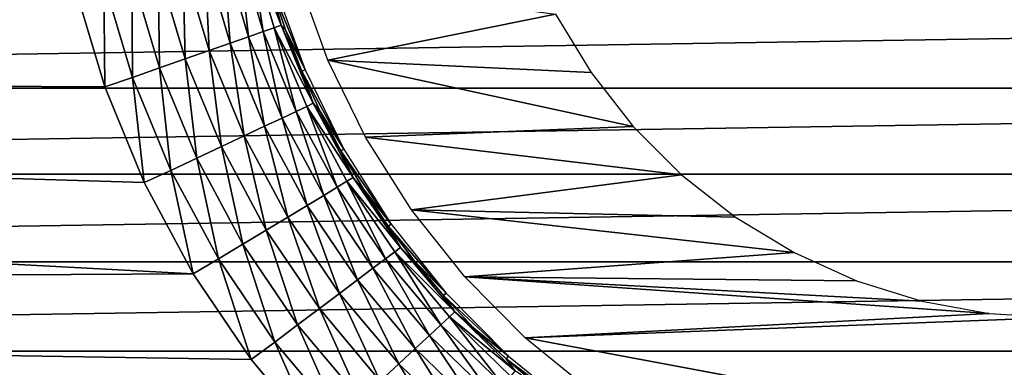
# Model space of a CAD drawing. Header units: millimetres. Extents: x -60 to 60, y -60 to 60.
# Tile 218 of 256: x -6.59 to 5.35, y 16.52 to 20.74. Entities that reach past the tile are written whole.
import ezdxf

# ---------------------------------------------------------------- set-up
doc = ezdxf.new("R2010")
doc.units = ezdxf.units.MM
doc.header["$LTSCALE"] = 81.481481
for name, color, linetype in [('170', 7, 'CONTINUOUS'), ('174', 7, 'CONTINUOUS'), ('3', 7, 'CONTINUOUS'), ('323', 7, 'CONTINUOUS'), ('4', 7, 'CONTINUOUS')]:
    doc.layers.add(name, color=color, linetype=linetype)

msp = doc.modelspace()

# ---------------------------------------------------------------- linework, layer by layer
at = {"layer": '170', "color": 7, "linetype": 'Continuous', "true_color": 0xf5f5f5}
for points in [[(-3.131, 20.128, 1.705), (-3.537, 21.125, -0.74), (-3.496, 21.137, 1.705), (-3.131, 20.128, 1.705)], [(-3.367, 20.613, -0.74), (-3.537, 21.125, -0.74), (-3.131, 20.128, 1.705), (-3.367, 20.613, -0.74)], [(-3.17, 20.111, -0.74), (-3.367, 20.613, -0.74), (-3.131, 20.128, 1.705), (-3.17, 20.111, -0.74)], [(-2.659, 19.164, 1.705), (-3.17, 20.111, -0.74), (-3.131, 20.128, 1.705), (-2.659, 19.164, 1.705)], [(-2.946, 19.621, -0.74), (-3.17, 20.111, -0.74), (-2.659, 19.164, 1.705), (-2.946, 19.621, -0.74)], [(-2.696, 19.143, -0.74), (-2.946, 19.621, -0.74), (-2.659, 19.164, 1.705), (-2.696, 19.143, -0.74)], [(-2.086, 18.257, 1.705), (-2.696, 19.143, -0.74), (-2.659, 19.164, 1.705), (-2.086, 18.257, 1.705)], [(-2.421, 18.68, -0.74), (-2.696, 19.143, -0.74), (-2.086, 18.257, 1.705), (-2.421, 18.68, -0.74)], [(-2.121, 18.232, -0.74), (-2.421, 18.68, -0.74), (-2.086, 18.257, 1.705), (-2.121, 18.232, -0.74)], [(-1.418, 17.417, 1.705), (-2.121, 18.232, -0.74), (-2.086, 18.257, 1.705), (-1.418, 17.417, 1.705)], [(-1.797, 17.801, -0.74), (-2.121, 18.232, -0.74), (-1.418, 17.417, 1.705), (-1.797, 17.801, -0.74)], [(-1.45, 17.389, -0.74), (-1.797, 17.801, -0.74), (-1.418, 17.417, 1.705), (-1.45, 17.389, -0.74)], [(-0.664, 16.654, 1.705), (-1.45, 17.389, -0.74), (-1.418, 17.417, 1.705), (-0.664, 16.654, 1.705)], [(-1.081, 16.995, -0.74), (-1.45, 17.389, -0.74), (-0.664, 16.654, 1.705), (-1.081, 16.995, -0.74)], [(-0.692, 16.622, -0.74), (-1.081, 16.995, -0.74), (-0.664, 16.654, 1.705), (-0.692, 16.622, -0.74)], [(0.169, 15.977, 1.705), (-0.692, 16.622, -0.74), (-0.664, 16.654, 1.705), (0.169, 15.977, 1.705)], [(-0.283, 16.271, -0.74), (-0.692, 16.622, -0.74), (0.169, 15.977, 1.705), (-0.283, 16.271, -0.74)]]:
    msp.add_3dface(points, dxfattribs=at)
at = {"layer": '174', "color": 7, "linetype": 'Continuous', "true_color": 0xf5f5f5}
for points in [[(-3.638, 20.591, -1.767), (-3.936, 21.594, -1.767), (-3.799, 21.627, -1.439), (-3.638, 20.591, -1.767)], [(-3.422, 20.667, -1.093), (-3.799, 21.627, -1.439), (-3.713, 21.648, -1.093), (-3.422, 20.667, -1.093)], [(-3.505, 20.638, -1.439), (-3.799, 21.627, -1.439), (-3.422, 20.667, -1.093), (-3.505, 20.638, -1.439)], [(-3.505, 20.638, -1.439), (-3.638, 20.591, -1.767), (-3.799, 21.627, -1.439), (-3.505, 20.638, -1.439)], [(-3.537, 21.125, -0.74), (-3.422, 20.667, -1.093), (-3.713, 21.648, -1.093), (-3.537, 21.125, -0.74)], [(-4.038, 20.45, -2.339), (-4.348, 21.495, -2.339), (-4.12, 21.55, -2.07), (-4.038, 20.45, -2.339)], [(-3.817, 20.528, -2.07), (-4.12, 21.55, -2.07), (-3.936, 21.594, -1.767), (-3.817, 20.528, -2.07)], [(-3.817, 20.528, -2.07), (-4.038, 20.45, -2.339), (-4.12, 21.55, -2.07), (-3.817, 20.528, -2.07)], [(-3.638, 20.591, -1.767), (-3.817, 20.528, -2.07), (-3.936, 21.594, -1.767), (-3.638, 20.591, -1.767)], [(-4.584, 20.259, -2.754), (-4.912, 21.361, -2.754), (-4.614, 21.432, -2.57), (-4.584, 20.259, -2.754)], [(-4.296, 20.36, -2.57), (-4.614, 21.432, -2.57), (-4.348, 21.495, -2.339), (-4.296, 20.36, -2.57)], [(-4.296, 20.36, -2.57), (-4.584, 20.259, -2.754), (-4.614, 21.432, -2.57), (-4.296, 20.36, -2.57)], [(-4.038, 20.45, -2.339), (-4.296, 20.36, -2.57), (-4.348, 21.495, -2.339), (-4.038, 20.45, -2.339)], [(-5.225, 20.035, -2.972), (-5.571, 21.204, -2.972), (-5.233, 21.285, -2.89), (-5.225, 20.035, -2.972)], [(-4.897, 20.15, -2.89), (-5.233, 21.285, -2.89), (-4.912, 21.361, -2.754), (-4.897, 20.15, -2.89)], [(-4.897, 20.15, -2.89), (-5.225, 20.035, -2.972), (-5.233, 21.285, -2.89), (-4.897, 20.15, -2.89)], [(-4.584, 20.259, -2.754), (-4.897, 20.15, -2.89), (-4.912, 21.361, -2.754), (-4.584, 20.259, -2.754)], [(-5.562, 19.922, -3), (-5.919, 21.126, -3), (-5.571, 21.204, -2.972), (-5.562, 19.922, -3)], [(-5.225, 20.035, -2.972), (-5.562, 19.922, -3), (-5.571, 21.204, -2.972), (-5.225, 20.035, -2.972)], [(-3.537, 21.125, -0.74), (-3.367, 20.613, -0.74), (-3.422, 20.667, -1.093), (-3.537, 21.125, -0.74)], [(-3.41, 19.542, -2.07), (-3.817, 20.528, -2.07), (-3.638, 20.591, -1.767), (-3.41, 19.542, -2.07)], [(-3.239, 19.623, -1.767), (-3.638, 20.591, -1.767), (-3.505, 20.638, -1.439), (-3.239, 19.623, -1.767)], [(-3.239, 19.623, -1.767), (-3.41, 19.542, -2.07), (-3.638, 20.591, -1.767), (-3.239, 19.623, -1.767)], [(-3.032, 19.721, -1.093), (-3.505, 20.638, -1.439), (-3.422, 20.667, -1.093), (-3.032, 19.721, -1.093)], [(-3.111, 19.683, -1.439), (-3.505, 20.638, -1.439), (-3.032, 19.721, -1.093), (-3.111, 19.683, -1.439)], [(-3.111, 19.683, -1.439), (-3.239, 19.623, -1.767), (-3.505, 20.638, -1.439), (-3.111, 19.683, -1.439)], [(-3.367, 20.613, -0.74), (-3.17, 20.111, -0.74), (-3.422, 20.667, -1.093), (-3.367, 20.613, -0.74)], [(-3.17, 20.111, -0.74), (-3.032, 19.721, -1.093), (-3.422, 20.667, -1.093), (-3.17, 20.111, -0.74)], [(-3.87, 19.326, -2.57), (-4.296, 20.36, -2.57), (-4.038, 20.45, -2.339), (-3.87, 19.326, -2.57)], [(-3.622, 19.443, -2.339), (-4.038, 20.45, -2.339), (-3.817, 20.528, -2.07), (-3.622, 19.443, -2.339)], [(-3.622, 19.443, -2.339), (-3.87, 19.326, -2.57), (-4.038, 20.45, -2.339), (-3.622, 19.443, -2.339)], [(-3.41, 19.542, -2.07), (-3.622, 19.443, -2.339), (-3.817, 20.528, -2.07), (-3.41, 19.542, -2.07)], [(-4.146, 19.196, -2.754), (-4.584, 20.259, -2.754), (-4.296, 20.36, -2.57), (-4.146, 19.196, -2.754)], [(-3.87, 19.326, -2.57), (-4.146, 19.196, -2.754), (-4.296, 20.36, -2.57), (-3.87, 19.326, -2.57)], [(-4.446, 19.056, -2.89), (-4.897, 20.15, -2.89), (-4.584, 20.259, -2.754), (-4.446, 19.056, -2.89)], [(-4.146, 19.196, -2.754), (-4.446, 19.056, -2.89), (-4.584, 20.259, -2.754), (-4.146, 19.196, -2.754)], [(-4.76, 18.908, -2.972), (-5.225, 20.035, -2.972), (-4.897, 20.15, -2.89), (-4.76, 18.908, -2.972)], [(-4.446, 19.056, -2.89), (-4.76, 18.908, -2.972), (-4.897, 20.15, -2.89), (-4.446, 19.056, -2.89)], [(-3.17, 20.111, -0.74), (-2.946, 19.621, -0.74), (-3.032, 19.721, -1.093), (-3.17, 20.111, -0.74)], [(-5.084, 18.761, -3), (-5.562, 19.922, -3), (-5.225, 20.035, -2.972), (-5.084, 18.761, -3)], [(-4.76, 18.908, -2.972), (-5.084, 18.761, -3), (-5.225, 20.035, -2.972), (-4.76, 18.908, -2.972)], [(-2.547, 18.82, -1.093), (-3.111, 19.683, -1.439), (-3.032, 19.721, -1.093), (-2.547, 18.82, -1.093)], [(-2.946, 19.621, -0.74), (-2.696, 19.143, -0.74), (-3.032, 19.721, -1.093), (-2.946, 19.621, -0.74)], [(-2.696, 19.143, -0.74), (-2.547, 18.82, -1.093), (-3.032, 19.721, -1.093), (-2.696, 19.143, -0.74)], [(-2.905, 18.604, -2.07), (-3.41, 19.542, -2.07), (-3.239, 19.623, -1.767), (-2.905, 18.604, -2.07)], [(-2.743, 18.702, -1.767), (-3.239, 19.623, -1.767), (-3.111, 19.683, -1.439), (-2.743, 18.702, -1.767)], [(-2.743, 18.702, -1.767), (-2.905, 18.604, -2.07), (-3.239, 19.623, -1.767), (-2.743, 18.702, -1.767)], [(-2.622, 18.775, -1.439), (-3.111, 19.683, -1.439), (-2.547, 18.82, -1.093), (-2.622, 18.775, -1.439)], [(-2.622, 18.775, -1.439), (-2.743, 18.702, -1.767), (-3.111, 19.683, -1.439), (-2.622, 18.775, -1.439)], [(-3.106, 18.483, -2.339), (-3.622, 19.443, -2.339), (-3.41, 19.542, -2.07), (-3.106, 18.483, -2.339)], [(-2.905, 18.604, -2.07), (-3.106, 18.483, -2.339), (-3.41, 19.542, -2.07), (-2.905, 18.604, -2.07)], [(-3.34, 18.342, -2.57), (-3.87, 19.326, -2.57), (-3.622, 19.443, -2.339), (-3.34, 18.342, -2.57)], [(-3.106, 18.483, -2.339), (-3.34, 18.342, -2.57), (-3.622, 19.443, -2.339), (-3.106, 18.483, -2.339)], [(-3.602, 18.184, -2.754), (-4.146, 19.196, -2.754), (-3.87, 19.326, -2.57), (-3.602, 18.184, -2.754)], [(-3.34, 18.342, -2.57), (-3.602, 18.184, -2.754), (-3.87, 19.326, -2.57), (-3.34, 18.342, -2.57)], [(-3.885, 18.013, -2.89), (-4.446, 19.056, -2.89), (-4.146, 19.196, -2.754), (-3.885, 18.013, -2.89)], [(-3.602, 18.184, -2.754), (-3.885, 18.013, -2.89), (-4.146, 19.196, -2.754), (-3.602, 18.184, -2.754)], [(-2.696, 19.143, -0.74), (-2.421, 18.68, -0.74), (-2.547, 18.82, -1.093), (-2.696, 19.143, -0.74)], [(-4.183, 17.834, -2.972), (-4.76, 18.908, -2.972), (-4.446, 19.056, -2.89), (-4.183, 17.834, -2.972)], [(-3.885, 18.013, -2.89), (-4.183, 17.834, -2.972), (-4.446, 19.056, -2.89), (-3.885, 18.013, -2.89)], [(-4.49, 17.654, -3), (-5.084, 18.761, -3), (-4.76, 18.908, -2.972), (-4.49, 17.654, -3)], [(-4.183, 17.834, -2.972), (-4.49, 17.654, -3), (-4.76, 18.908, -2.972), (-4.183, 17.834, -2.972)], [(-2.155, 17.836, -1.767), (-2.743, 18.702, -1.767), (-2.622, 18.775, -1.439), (-2.155, 17.836, -1.767)], [(-1.973, 17.974, -1.093), (-2.622, 18.775, -1.439), (-2.547, 18.82, -1.093), (-1.973, 17.974, -1.093)], [(-2.043, 17.921, -1.439), (-2.622, 18.775, -1.439), (-1.973, 17.974, -1.093), (-2.043, 17.921, -1.439)], [(-2.043, 17.921, -1.439), (-2.155, 17.836, -1.767), (-2.622, 18.775, -1.439), (-2.043, 17.921, -1.439)], [(-2.421, 18.68, -0.74), (-2.121, 18.232, -0.74), (-2.547, 18.82, -1.093), (-2.421, 18.68, -0.74)], [(-2.121, 18.232, -0.74), (-1.973, 17.974, -1.093), (-2.547, 18.82, -1.093), (-2.121, 18.232, -0.74)], [(-2.307, 17.722, -2.07), (-2.905, 18.604, -2.07), (-2.743, 18.702, -1.767), (-2.307, 17.722, -2.07)], [(-2.155, 17.836, -1.767), (-2.307, 17.722, -2.07), (-2.743, 18.702, -1.767), (-2.155, 17.836, -1.767)], [(-2.494, 17.581, -2.339), (-3.106, 18.483, -2.339), (-2.905, 18.604, -2.07), (-2.494, 17.581, -2.339)], [(-2.307, 17.722, -2.07), (-2.494, 17.581, -2.339), (-2.905, 18.604, -2.07), (-2.307, 17.722, -2.07)], [(-2.713, 17.416, -2.57), (-3.34, 18.342, -2.57), (-3.106, 18.483, -2.339), (-2.713, 17.416, -2.57)], [(-2.494, 17.581, -2.339), (-2.713, 17.416, -2.57), (-3.106, 18.483, -2.339), (-2.494, 17.581, -2.339)], [(-2.957, 17.232, -2.754), (-3.602, 18.184, -2.754), (-3.34, 18.342, -2.57), (-2.957, 17.232, -2.754)], [(-2.713, 17.416, -2.57), (-2.957, 17.232, -2.754), (-3.34, 18.342, -2.57), (-2.713, 17.416, -2.57)], [(-3.221, 17.034, -2.89), (-3.885, 18.013, -2.89), (-3.602, 18.184, -2.754), (-3.221, 17.034, -2.89)], [(-2.957, 17.232, -2.754), (-3.221, 17.034, -2.89), (-3.602, 18.184, -2.754), (-2.957, 17.232, -2.754)], [(-2.121, 18.232, -0.74), (-1.797, 17.801, -0.74), (-1.973, 17.974, -1.093), (-2.121, 18.232, -0.74)], [(-3.499, 16.825, -2.972), (-4.183, 17.834, -2.972), (-3.885, 18.013, -2.89), (-3.499, 16.825, -2.972)], [(-3.221, 17.034, -2.89), (-3.499, 16.825, -2.972), (-3.885, 18.013, -2.89), (-3.221, 17.034, -2.89)], [(-1.315, 17.19, -1.093), (-2.043, 17.921, -1.439), (-1.973, 17.974, -1.093), (-1.315, 17.19, -1.093)], [(-1.797, 17.801, -0.74), (-1.45, 17.389, -0.74), (-1.973, 17.974, -1.093), (-1.797, 17.801, -0.74)], [(-1.45, 17.389, -0.74), (-1.315, 17.19, -1.093), (-1.973, 17.974, -1.093), (-1.45, 17.389, -0.74)], [(-3.786, 16.614, -3), (-4.49, 17.654, -3), (-4.183, 17.834, -2.972), (-3.786, 16.614, -3)], [(-3.499, 16.825, -2.972), (-3.786, 16.614, -3), (-4.183, 17.834, -2.972), (-3.499, 16.825, -2.972)], [(-1.622, 16.905, -2.07), (-2.307, 17.722, -2.07), (-2.155, 17.836, -1.767), (-1.622, 16.905, -2.07)], [(-1.482, 17.034, -1.767), (-2.155, 17.836, -1.767), (-2.043, 17.921, -1.439), (-1.482, 17.034, -1.767)], [(-1.482, 17.034, -1.767), (-1.622, 16.905, -2.07), (-2.155, 17.836, -1.767), (-1.482, 17.034, -1.767)], [(-1.379, 17.13, -1.439), (-2.043, 17.921, -1.439), (-1.315, 17.19, -1.093), (-1.379, 17.13, -1.439)], [(-1.379, 17.13, -1.439), (-1.482, 17.034, -1.767), (-2.043, 17.921, -1.439), (-1.379, 17.13, -1.439)], [(-1.793, 16.746, -2.339), (-2.494, 17.581, -2.339), (-2.307, 17.722, -2.07), (-1.793, 16.746, -2.339)], [(-1.622, 16.905, -2.07), (-1.793, 16.746, -2.339), (-2.307, 17.722, -2.07), (-1.622, 16.905, -2.07)], [(-1.994, 16.56, -2.57), (-2.713, 17.416, -2.57), (-2.494, 17.581, -2.339), (-1.994, 16.56, -2.57)], [(-1.793, 16.746, -2.339), (-1.994, 16.56, -2.57), (-2.494, 17.581, -2.339), (-1.793, 16.746, -2.339)], [(-2.218, 16.352, -2.754), (-2.957, 17.232, -2.754), (-2.713, 17.416, -2.57), (-2.218, 16.352, -2.754)], [(-1.994, 16.56, -2.57), (-2.218, 16.352, -2.754), (-2.713, 17.416, -2.57), (-1.994, 16.56, -2.57)], [(-1.45, 17.389, -0.74), (-1.081, 16.995, -0.74), (-1.315, 17.19, -1.093), (-1.45, 17.389, -0.74)], [(-2.46, 16.127, -2.89), (-3.221, 17.034, -2.89), (-2.957, 17.232, -2.754), (-2.46, 16.127, -2.89)], [(-2.218, 16.352, -2.754), (-2.46, 16.127, -2.89), (-2.957, 17.232, -2.754), (-2.218, 16.352, -2.754)], [(-0.731, 16.306, -1.767), (-1.482, 17.034, -1.767), (-1.379, 17.13, -1.439), (-0.731, 16.306, -1.767)], [(-0.58, 16.478, -1.093), (-1.379, 17.13, -1.439), (-1.315, 17.19, -1.093), (-0.58, 16.478, -1.093)], [(-0.638, 16.412, -1.439), (-1.379, 17.13, -1.439), (-0.58, 16.478, -1.093), (-0.638, 16.412, -1.439)], [(-0.638, 16.412, -1.439), (-0.731, 16.306, -1.767), (-1.379, 17.13, -1.439), (-0.638, 16.412, -1.439)], [(-1.081, 16.995, -0.74), (-0.692, 16.622, -0.74), (-1.315, 17.19, -1.093), (-1.081, 16.995, -0.74)], [(-0.692, 16.622, -0.74), (-0.58, 16.478, -1.093), (-1.315, 17.19, -1.093), (-0.692, 16.622, -0.74)], [(-2.715, 15.891, -2.972), (-3.499, 16.825, -2.972), (-3.221, 17.034, -2.89), (-2.715, 15.891, -2.972)], [(-2.46, 16.127, -2.89), (-2.715, 15.891, -2.972), (-3.221, 17.034, -2.89), (-2.46, 16.127, -2.89)], [(-0.856, 16.163, -2.07), (-1.622, 16.905, -2.07), (-1.482, 17.034, -1.767), (-0.856, 16.163, -2.07)], [(-0.731, 16.306, -1.767), (-0.856, 16.163, -2.07), (-1.482, 17.034, -1.767), (-0.731, 16.306, -1.767)], [(-1.011, 15.987, -2.339), (-1.793, 16.746, -2.339), (-1.622, 16.905, -2.07), (-1.011, 15.987, -2.339)], [(-0.856, 16.163, -2.07), (-1.011, 15.987, -2.339), (-1.622, 16.905, -2.07), (-0.856, 16.163, -2.07)], [(-2.979, 15.652, -3), (-3.786, 16.614, -3), (-3.499, 16.825, -2.972), (-2.979, 15.652, -3)], [(-2.715, 15.891, -2.972), (-2.979, 15.652, -3), (-3.499, 16.825, -2.972), (-2.715, 15.891, -2.972)], [(-1.191, 15.781, -2.57), (-1.994, 16.56, -2.57), (-1.793, 16.746, -2.339), (-1.191, 15.781, -2.57)], [(-1.011, 15.987, -2.339), (-1.191, 15.781, -2.57), (-1.793, 16.746, -2.339), (-1.011, 15.987, -2.339)], [(-0.692, 16.622, -0.74), (-0.283, 16.271, -0.74), (-0.58, 16.478, -1.093), (-0.692, 16.622, -0.74)], [(-1.393, 15.552, -2.754), (-2.218, 16.352, -2.754), (-1.994, 16.56, -2.57), (-1.393, 15.552, -2.754)], [(-1.191, 15.781, -2.57), (-1.393, 15.552, -2.754), (-1.994, 16.56, -2.57), (-1.191, 15.781, -2.57)]]:
    msp.add_3dface(points, dxfattribs=at)
at = {"layer": '3', "color": 7, "linetype": 'Continuous', "true_color": 0xf5f5f5}
for points in [[(-51.567, 20.163, -3), (-50.42, 22.879, -3), (-5.919, 21.126, -3), (-51.567, 20.163, -3)], [(-5.562, 19.922, -3), (-51.567, 20.163, -3), (-5.919, 21.126, -3), (-5.562, 19.922, -3)], [(-52.567, 17.39, -3), (-51.567, 20.163, -3), (-4.49, 17.654, -3), (-52.567, 17.39, -3)], [(-4.49, 17.654, -3), (-51.567, 20.163, -3), (-5.084, 18.761, -3), (-4.49, 17.654, -3)], [(-5.084, 18.761, -3), (-51.567, 20.163, -3), (-5.562, 19.922, -3), (-5.084, 18.761, -3)], [(-3.786, 16.614, -3), (-52.567, 17.39, -3), (-4.49, 17.654, -3), (-3.786, 16.614, -3)], [(-53.418, 14.567, -3), (-52.567, 17.39, -3), (-2.078, 14.778, -3), (-53.418, 14.567, -3)], [(-2.979, 15.652, -3), (-52.567, 17.39, -3), (-3.786, 16.614, -3), (-2.979, 15.652, -3)], [(-2.078, 14.778, -3), (-52.567, 17.39, -3), (-2.979, 15.652, -3), (-2.078, 14.778, -3)]]:
    msp.add_3dface(points, dxfattribs=at)
at = {"layer": '323', "color": 151, "linetype": 'Continuous', "true_color": 0x7dbfed}
for points in [[(32.084, 20.926, 17.289), (-32.084, 20.926, 17.289), (-32.786, 19.905, 17.467), (32.084, 20.926, 17.289)], [(32.786, 19.905, 17.467), (32.084, 20.926, 17.289), (-32.786, 19.905, 17.467), (32.786, 19.905, 17.467)], [(33.457, 18.863, 17.648), (32.786, 19.905, 17.467), (-33.457, 18.863, 17.648), (33.457, 18.863, 17.648)], [(32.786, 19.905, 17.467), (-32.786, 19.905, 17.467), (-33.457, 18.863, 17.648), (32.786, 19.905, 17.467)], [(33.457, 18.863, 17.648), (-33.457, 18.863, 17.648), (-34.095, 17.799, 17.834), (33.457, 18.863, 17.648)], [(34.095, 17.799, 17.834), (33.457, 18.863, 17.648), (-34.095, 17.799, 17.834), (34.095, 17.799, 17.834)], [(34.095, 17.799, 17.834), (-34.095, 17.799, 17.834), (-34.699, 16.715, 18.022), (34.095, 17.799, 17.834)], [(34.699, 16.715, 18.022), (34.095, 17.799, 17.834), (-34.699, 16.715, 18.022), (34.699, 16.715, 18.022)], [(34.699, 16.715, 18.022), (-34.699, 16.715, 18.022), (-35.269, 15.612, 18.214), (34.699, 16.715, 18.022)], [(35.269, 15.612, 18.214), (34.699, 16.715, 18.022), (-35.269, 15.612, 18.214), (35.269, 15.612, 18.214)]]:
    msp.add_3dface(points, dxfattribs=at)
at = {"layer": '4', "color": 7, "linetype": 'Continuous', "true_color": 0xf5f5f5}
for points in [[(-3.208, 21.223, 2), (-0.09, 20.804, 2), (-2.854, 20.245, 2), (-3.208, 21.223, 2)], [(-0.09, 20.804, 2), (0.339, 20.093, 2), (-2.854, 20.245, 2), (-0.09, 20.804, 2)], [(0.339, 20.093, 2), (0.852, 19.439, 2), (-2.854, 20.245, 2), (0.339, 20.093, 2)], [(-2.854, 20.245, 2), (0.852, 19.439, 2), (-2.397, 19.31, 2), (-2.854, 20.245, 2)], [(0.852, 19.439, 2), (1.439, 18.852, 2), (-2.397, 19.31, 2), (0.852, 19.439, 2)], [(-2.397, 19.31, 2), (1.439, 18.852, 2), (-1.841, 18.43, 2), (-2.397, 19.31, 2)], [(1.439, 18.852, 2), (2.093, 18.339, 2), (-1.841, 18.43, 2), (1.439, 18.852, 2)], [(2.093, 18.339, 2), (2.804, 17.91, 2), (-1.841, 18.43, 2), (2.093, 18.339, 2)], [(-1.841, 18.43, 2), (2.804, 17.91, 2), (-1.194, 17.616, 2), (-1.841, 18.43, 2)], [(2.804, 17.91, 2), (3.561, 17.569, 2), (-1.194, 17.616, 2), (2.804, 17.91, 2)], [(4.354, 17.322, 2), (5.171, 17.172, 2), (-1.194, 17.616, 2), (4.354, 17.322, 2)], [(-1.194, 17.616, 2), (5.171, 17.172, 2), (-0.462, 16.876, 2), (-1.194, 17.616, 2)], [(3.561, 17.569, 2), (4.354, 17.322, 2), (-1.194, 17.616, 2), (3.561, 17.569, 2)], [(5.171, 17.172, 2), (6, 17.122, 2), (-0.462, 16.876, 2), (5.171, 17.172, 2)], [(6, 17.122, 2), (16.646, 13.678, 2), (-0.462, 16.876, 2), (6, 17.122, 2)], [(16.646, 13.678, 2), (15.829, 13.828, 2), (-0.462, 16.876, 2), (16.646, 13.678, 2)], [(-0.462, 16.876, 2), (15.829, 13.828, 2), (0.346, 16.22, 2), (-0.462, 16.876, 2)]]:
    msp.add_3dface(points, dxfattribs=at)

doc.saveas('drawing.dxf')
